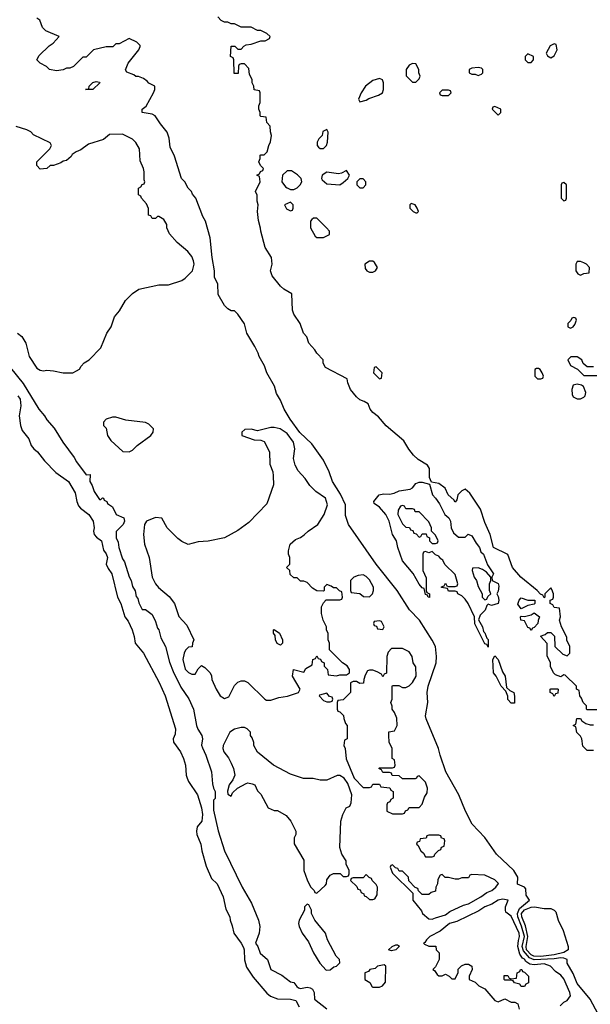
# Model space of a CAD drawing. Header units: inches. Extents: x 2792272 to 2951639, y 860504 to 1033803.
# Tile 164 of 209: x 2902826 to 2906290, y 943599 to 949573. Entities that reach past the tile are written whole.
import ezdxf

# ---------------------------------------------------------------- set-up
doc = ezdxf.new("R2010")
doc.units = ezdxf.units.IN
doc.header["$MEASUREMENT"] = 0
doc.layers.add('C9904', color=7, linetype='Continuous')

msp = doc.modelspace()

# ---------------------------------------------------------------- linework, layer by layer
at = {"layer": 'C9904', "color": 4}
for points, elevation in [([(2906338.3, 943538.3), (2906289.2, 943630), (2906210, 943726), (2906186.7, 943786.7), (2906150, 943848.7), (2906149.6, 943870), (2906130, 943879.3), (2906110, 943881.1), (2906070, 943874.9), (2905950, 943868.2), (2905921.3, 943881.3), (2905884, 943924), (2905876.6, 943950), (2905889.9, 944010), (2905873.2, 944073.2), (2905850.4, 944130), (2905847.7, 944150), (2905860.6, 944179.4), (2905921.2, 944230), (2905901.2, 944261.2), (2905898.7, 944298.7), (2905889.5, 944309.5), (2905847, 944327), (2905849.3, 944370), (2905825.2, 944410), (2905721.2, 944510), (2905649, 944610), (2905571.9, 944691.9), (2905532.3, 944770), (2905492.7, 944870), (2905413.2, 945010), (2905378, 945110), (2905369.2, 945150), (2905292.7, 945330), (2905289.4, 945350), (2905302.7, 945430), (2905299.5, 945490), (2905305.1, 945530), (2905354.5, 945670), (2905357, 945710), (2905349.6, 945770), (2905330, 945809.2), (2905252.3, 945930), (2905192.1, 945992.1), (2905117.2, 946110), (2904989.5, 946270), (2904821.2, 946510), (2904804.7, 946564.7), (2904804, 946630), (2904773.5, 946693.5), (2904725.6, 946770), (2904705.1, 946830), (2904670, 946901.2), (2904599.7, 946999.7), (2904527.4, 947067.4), (2904468.2, 947148.2), (2904431.5, 947210), (2904410, 947264), (2904385.6, 947305.6), (2904373.6, 947350), (2904327, 947430), (2904311.9, 947471.9), (2904279, 947530), (2904274, 947550), (2904254, 947590), (2904204, 947670), (2904190, 947728), (2904150, 947786), (2904130, 947806), (2904110, 947806), (2904090, 947818), (2904070, 947838), (2904030, 947906), (2904028, 947970), (2904009.1, 948009.1), (2904009.2, 948050), (2903995.1, 948130), (2903982.7, 948250), (2903954, 948350), (2903938, 948378), (2903895.3, 948490), (2903874.6, 948514.6), (2903868, 948530), (2903848, 948550), (2903828.9, 948588.9), (2903808.7, 948610), (2903764.7, 948744.7), (2903740.2, 948800.2), (2903733.6, 948853.6), (2903722, 948890), (2903680.2, 948940.2), (2903648, 948990), (2903630, 948999), (2903568.7, 949010), (2903569.2, 949030), (2903592.7, 949047.3), (2903638, 949130), (2903646, 949150), (2903646, 949170), (2903610, 949188), (2903600.4, 949200.4), (2903576.4, 949216.4), (2903547.3, 949227.3), (2903530, 949228), (2903519, 949239), (2903475.3, 949255.3), (2903468.4, 949268.4), (2903484, 949310), (2903548, 949390), (2903558, 949410), (2903556.4, 949416.4), (2903536.4, 949436.4), (2903490, 949458), (2903430, 949426), (2903410, 949426), (2903391.6, 949408.4), (2903351.6, 949408.4), (2903274, 949390), (2903230, 949346), (2903210, 949346), (2903151.6, 949288.4), (2903130, 949278), (2903110, 949278), (2903090, 949268), (2903050, 949262), (2903006, 949270), (2902988.4, 949288.4), (2902949.1, 949309.1), (2902929, 949329), (2902944.1, 949355.9), (2903005.2, 949414.8), (2903028, 949430), (2903066, 949470), (2902984.7, 949504.7), (2902964.7, 949524.7), (2902948, 949570), (2902930, 949582)], 8), ([(2906330, 945386), (2906270, 945386), (2906266, 945390), (2906266, 945410), (2906246, 945430), (2906236.4, 945456.4), (2906226, 945470), (2906222, 945502), (2906206, 945510), (2906206, 945530), (2906136.4, 945596.4), (2906130, 945598), (2906110, 945586), (2906078, 945598), (2906066, 945610), (2906048.4, 945648.4), (2906048, 945670), (2906027.3, 945712.7), (2906027.3, 945787.3), (2905987.3, 945832.7), (2906016.4, 945843.6), (2906030, 945854), (2906050, 945854), (2906071.6, 945831.6), (2906074, 945770), (2906123.6, 945723.6), (2906150, 945714), (2906166, 945730), (2906166, 945770), (2906148.4, 945808.4), (2906147.3, 945827.3), (2906115.3, 945890), (2906102, 945930), (2906108, 945950), (2906102, 946002), (2906070, 946006), (2906062, 946022), (2906046, 946030), (2906046, 946050), (2906062, 946058), (2906066, 946070), (2906066, 946090), (2906056.4, 946116.4), (2906050, 946126), (2906014, 946090), (2906014, 946070), (2906010, 946066), (2906002, 946082), (2905987.3, 946087.3), (2905968, 946110), (2905869, 946190), (2905818, 946250), (2905788.7, 946328.7), (2905702, 946370), (2905682.7, 946450), (2905650, 946522), (2905623.2, 946603.2), (2905559.3, 946699.3), (2905530, 946724), (2905510, 946715.3), (2905484.7, 946690), (2905479.6, 946660.4), (2905470, 946646), (2905460.4, 946660.4), (2905426, 946690), (2905408, 946730), (2905370, 946758), (2905326, 946766), (2905314.6, 946794.6), (2905314, 946850), (2905302, 946870), (2905245.4, 946905.4), (2905217.2, 946930), (2905188, 946968), (2905158.3, 947018.3), (2905050, 947109.4), (2905003.3, 947163.3), (2904969.3, 947190), (2904954, 947210), (2904942, 947242), (2904917.2, 947257.2), (2904890, 947266), (2904870, 947284), (2904834, 947330), (2904818, 947370), (2904814.6, 947394.6), (2904683.1, 947463.1), (2904668.9, 947488.9), (2904668, 947510), (2904629, 947549), (2904618, 947570), (2904582, 947610), (2904568.9, 947648.9), (2904548, 947670), (2904528.7, 947730), (2904490, 947786), (2904482, 947810), (2904478, 947910), (2904430, 947938), (2904410, 947955.3), (2904358, 948018), (2904348.7, 948050), (2904358, 948090), (2904355.3, 948130), (2904315.3, 948190), (2904288.9, 948288.9), (2904288.4, 948308.4), (2904274.6, 948354.6), (2904269.2, 948410), (2904274, 948450), (2904268.4, 948471.6), (2904267.3, 948507.3), (2904258, 948530), (2904286, 948590), (2904282, 948622), (2904266, 948630), (2904282, 948638), (2904287.3, 948652.7), (2904302, 948658), (2904306, 948670), (2904287.3, 948687.3), (2904278, 948710), (2904286, 948730), (2904286, 948750), (2904290, 948754), (2904310, 948754), (2904328.4, 948771.6), (2904338, 948810), (2904348.4, 948831.6), (2904354, 948870), (2904348.4, 948891.6), (2904347.3, 948927.3), (2904326, 948950), (2904322, 948982), (2904290, 948986), (2904286, 948990), (2904286, 949010), (2904278, 949030), (2904278, 949050), (2904286, 949070), (2904286, 949130), (2904282, 949142), (2904248.4, 949148.4), (2904248, 949170), (2904238, 949190), (2904238, 949210), (2904220.4, 949240.4), (2904216.4, 949276.4), (2904190, 949306), (2904170, 949306), (2904158, 949302), (2904154, 949290), (2904152.7, 949247.3), (2904127.3, 949247.3), (2904126, 949330), (2904122, 949342), (2904106, 949350), (2904110, 949412), (2904131.6, 949411.6), (2904150, 949394), (2904170, 949394), (2904187.3, 949412.7), (2904200.4, 949419.6), (2904230, 949424.7), (2904290, 949444.7), (2904315.3, 949444.7), (2904342, 949458), (2904346, 949470), (2904326, 949490), (2904302, 949502), (2904290, 949508), (2904270, 949508), (2904230, 949528), (2904170, 949528), (2904130, 949548), (2904110, 949548), (2904090, 949558), (2904070, 949558), (2904048.9, 949568.9), (2904028, 949590)], 4), ([(2902812, 947670), (2902838, 947650), (2902862, 947610), (2902884, 947530), (2902930, 947458), (2902950, 947446.8), (2902970, 947442.8), (2902990, 947446), (2903030, 947442.8), (2903090, 947431), (2903148.9, 947431.1), (2903170, 947442), (2903188.4, 947451.6), (2903198, 947470), (2903218, 947490), (2903248, 947510), (2903318, 947582), (2903355.3, 947670), (2903382, 947710), (2903402, 947770), (2903432.5, 947807.5), (2903468, 947870), (2903510, 947912), (2903550, 947938), (2903670, 947964.7), (2903730, 947964.7), (2903810, 947991.3), (2903830, 948004.7), (2903874, 948050), (2903885.2, 948090), (2903881.2, 948110), (2903870, 948135.3), (2903846.3, 948166.3), (2903782, 948222), (2903734.6, 948274.6), (2903718, 948310), (2903718, 948330), (2903700.4, 948360.4), (2903670, 948378), (2903662, 948378), (2903650, 948366), (2903630, 948366), (2903622, 948382), (2903607.3, 948387.3), (2903607.3, 948427.3), (2903596.4, 948456.4), (2903566, 948490), (2903562, 948502), (2903546, 948510), (2903546, 948550), (2903562, 948558), (2903570, 948574), (2903582, 948578), (2903586, 948590), (2903582, 948602), (2903582, 948650), (2903578, 948670), (2903556.4, 948716.4), (2903554, 948790), (2903530, 948828), (2903510, 948848), (2903450, 948879), (2903370, 948877.2), (2903334.4, 948845.6), (2903242.8, 948817.2), (2903195.9, 948784.1), (2903167.9, 948772.1), (2903144.9, 948755.1), (2903137.3, 948742.7), (2903110, 948718), (2903090, 948714), (2903076, 948704), (2903031.6, 948688.4), (2903010, 948688), (2902990.8, 948669.2), (2902950, 948665.2), (2902929.3, 948689.3), (2902929, 948710), (2903008, 948790), (2903018, 948810), (2903010, 948826), (2902910, 948875.3), (2902892.7, 948892.7), (2902870, 948905.2), (2902805.1, 948925.1)], 12), ([(2906310, 947466), (2906270, 947466), (2906247.3, 947487.3), (2906238, 947510), (2906210, 947528), (2906172.7, 947527.3), (2906154, 947510), (2906170, 947474), (2906212.7, 947452.7), (2906250, 947414), (2906330, 947414)], 4), ([(2902770, 947460.5), (2902846.5, 947366.5), (2902942.8, 947210), (2902976, 947170), (2902990, 947144.7), (2903035.2, 947095.2), (2903086.8, 947010), (2903156.8, 946916.8), (2903171.3, 946890), (2903230, 946812), (2903254, 946814), (2903252, 946770), (2903266.4, 946746.4), (2903278, 946710), (2903310, 946662), (2903318, 946662), (2903328.4, 946671.6), (2903334, 946670), (2903338, 946658), (2903354, 946650), (2903358, 946638), (2903390, 946618), (2903412, 946570), (2903458, 946550), (2903462.8, 946530), (2903454, 946510), (2903411.6, 946468.4), (2903411.3, 946430), (2903423.5, 946403.5), (2903427.3, 946370), (2903450, 946302), (2903462.8, 946282.8), (2903490, 946192), (2903502.8, 946170), (2903510, 946134), (2903526.8, 946106.8), (2903532.7, 946072.7), (2903542, 946062), (2903550, 946034), (2903570, 945994), (2903590, 945994), (2903630, 945964.7), (2903650, 945922), (2903662, 945882), (2903670, 945871.3), (2903683, 945823), (2903710.4, 945770), (2903735.3, 945675.3), (2903758.3, 945618.3), (2903803, 945523), (2903851.6, 945451.6), (2903881.6, 945390), (2903899.5, 945290), (2903907.5, 945267.5), (2903932, 945230), (2903934.9, 945210), (2903930.3, 945170.3), (2903934.7, 945154.7), (2903955.3, 945110), (2903990.5, 945010), (2903996, 944936), (2904002, 944910), (2904013.4, 944890), (2904011.6, 944848.4), (2904002, 944838), (2904003, 944777), (2904030, 944651.3), (2904070, 944531), (2904177, 944310), (2904232.6, 944212.6), (2904276.4, 944110), (2904283.7, 944070), (2904279.5, 944030), (2904258, 943970), (2904272, 943950), (2904284.7, 943910), (2904330.7, 943870.7), (2904351.3, 943810), (2904416.3, 943776.3), (2904470, 943736), (2904491, 943731), (2904507.3, 943707.3), (2904518.8, 943698.8), (2904530, 943694.8), (2904570, 943702), (2904590, 943698.7), (2904603, 943690), (2904614.4, 943670), (2904616, 943630), (2904690, 943571)], 8), ([(2902814, 947290), (2902827.7, 947270), (2902833.4, 947230), (2902821.6, 947170), (2902830.5, 947110.5), (2902840.4, 947080.4), (2902880.7, 947030), (2902896, 946990), (2902910.8, 946970), (2902934, 946950), (2902975.6, 946895.6), (2903045.5, 946825.5), (2903122.8, 946770), (2903162.5, 946702.5), (2903173, 946650), (2903183.4, 946623.4), (2903194, 946610), (2903244.9, 946570), (2903272.7, 946530), (2903277.3, 946490), (2903274, 946470), (2903278.8, 946450), (2903292.8, 946432.8), (2903322.8, 946410), (2903334, 946354), (2903350, 946331.3), (2903358, 946310), (2903350.5, 946270), (2903362.3, 946242.3), (2903385.5, 946210), (2903420.4, 946070), (2903440.4, 946030), (2903463.8, 945950), (2903483.4, 945923.4), (2903508, 945870), (2903521.6, 945830), (2903527.7, 945790), (2903577.1, 945730), (2903672.1, 945552.1), (2903708.8, 945470), (2903772.4, 945270), (2903770, 945238), (2903757.3, 945210), (2903759.1, 945190), (2903802, 945130), (2903820.5, 945090), (2903833, 945050), (2903836.3, 944990), (2903842, 944970), (2903850.8, 944950), (2903904.9, 944870), (2903930.4, 944790), (2903936.3, 944750), (2903931, 944710), (2903903.5, 944676.5), (2903898.8, 944650), (2903900.7, 944630), (2903924.9, 944570), (2903931, 944530), (2903958, 944438), (2903990, 944362), (2904024.7, 944330), (2904061, 944250), (2904076.8, 944176.8), (2904101, 944130), (2904102.8, 944110), (2904115.9, 944075.9), (2904126, 944030), (2904170.2, 943970.2), (2904183.8, 943943.8), (2904188.8, 943928.8), (2904190.3, 943869.7), (2904203.5, 943823.5), (2904243.9, 943763.9), (2904325.9, 943665.9), (2904347.6, 943647.6), (2904390, 943632.8), (2904470.2, 943630.2), (2904501.6, 943621.6), (2904523.4, 943583.4)], 4), ([(2906310, 945138), (2906270, 945138), (2906244.7, 945164.7), (2906238, 945210), (2906230, 945226), (2906208.4, 945248.4), (2906202, 945282), (2906186, 945290), (2906202, 945298), (2906207.3, 945332.7), (2906230, 945334), (2906238, 945318), (2906263.6, 945303.6), (2906290, 945294), (2906310, 945294)], 4), ([(2906106, 943590), (2906128.7, 943611.3), (2906150, 943622), (2906169, 943650), (2906166, 943670), (2906130, 943752.7), (2906110, 943776), (2906078.6, 943798.6), (2906049, 943830), (2906010, 943845.1), (2905950, 943838.3), (2905922.7, 943842.7), (2905898.9, 943858.9), (2905890, 943873.7), (2905878.7, 943878.7), (2905862.6, 943902.6), (2905850.5, 943950), (2905853, 943987), (2905860.4, 944010), (2905857.6, 944030), (2905810, 944134), (2905778, 944158), (2905775.3, 944170), (2905775.3, 944190), (2905791.6, 944231.6), (2905756.3, 944236.3), (2905731, 944230), (2905693, 944207), (2905650.4, 944190), (2905613.5, 944166.5), (2905478.9, 944101.1), (2905434.8, 944090), (2905377.8, 944042.2), (2905316.3, 944010), (2905294.8, 943990), (2905286, 943974), (2905278, 943970), (2905282.8, 943962.8), (2905310, 943951.3), (2905351.6, 943951.6), (2905354, 943930), (2905371.6, 943911.6), (2905372, 943870), (2905350, 943826), (2905334, 943810), (2905343.6, 943803.6), (2905359.6, 943779.6), (2905370, 943772), (2905390, 943772), (2905410, 943782), (2905434, 943770), (2905450, 943754), (2905470, 943754), (2905487.3, 943792.7), (2905488, 943812), (2905507.3, 943832.7), (2905530, 943842), (2905550, 943842), (2905570, 943831.3), (2905572, 943810), (2905554, 943770), (2905554, 943750), (2905590, 943734), (2905614, 943710), (2905650, 943692), (2905710, 943622), (2905730, 943614), (2905770, 943632), (2905810, 943612), (2905831.1, 943611.1), (2905850, 943602), (2905858, 943570)], 12)]:
    msp.add_lwpolyline(points, dxfattribs=dict(at, elevation=elevation))
for points, elevation in [([(2906070, 949426), (2906045.4, 949414.6), (2906022, 949370), (2906030, 949354), (2906050, 949342), (2906070, 949354), (2906088, 949390), (2906082, 949422)], 4), ([(2905910, 949366), (2905894, 949350), (2905894, 949330), (2905910, 949314), (2905930, 949314), (2905946, 949330), (2905946, 949350)], 4), ([(2905210, 949308), (2905190, 949298), (2905172, 949270), (2905172.7, 949232.7), (2905210, 949194), (2905230, 949194), (2905250, 949214), (2905258, 949230), (2905248, 949250), (2905248, 949270), (2905230, 949306)], 4), ([(2905610, 949282), (2905570, 949278), (2905554, 949270), (2905554, 949250), (2905570, 949242), (2905590, 949242), (2905610, 949234), (2905630, 949242), (2905638, 949250), (2905638, 949270), (2905630, 949278)], 4), ([(2903270, 949149.2), (2903226, 949150), (2903246, 949154), (2903248, 949170), (2903269.1, 949190.9), (2903290, 949198), (2903310, 949194), (2903312, 949190)], 8), ([(2905010, 949215.3), (2904970, 949204), (2904924.7, 949170), (2904898, 949130), (2904882, 949090), (2904890, 949074), (2904930, 949084.7), (2904945.6, 949094.4), (2905004.7, 949115.3), (2905028, 949130), (2905035.3, 949150), (2905035.3, 949190), (2905028.4, 949208.4)], 4), ([(2905430, 949146), (2905390, 949146), (2905374, 949130), (2905378, 949118), (2905390, 949114), (2905430, 949114), (2905446, 949130), (2905442, 949142)], 4), ([(2905710, 949046), (2905698, 949042), (2905694, 949030), (2905730, 948994), (2905746, 949010), (2905746, 949030)], 4), ([(2904690, 948906), (2904666.4, 948893.6), (2904662, 948870), (2904642, 948850), (2904632, 948830), (2904632, 948810), (2904639.6, 948799.6), (2904650, 948792), (2904670, 948792), (2904688, 948810), (2904694, 948830), (2904698, 948890)], 4), ([(2904476.5, 948656.5), (2904450, 948655.3), (2904422, 948630), (2904418, 948590), (2904439.6, 948559.6), (2904450, 948552), (2904470, 948542), (2904490, 948542), (2904510, 948552), (2904528, 948570), (2904538, 948590), (2904535.3, 948610), (2904512.5, 948632.5)], 4), ([(2904810, 948658), (2904778.8, 948641.2), (2904762, 948638), (2904690, 948648.7), (2904662, 948630), (2904658, 948610), (2904662, 948602), (2904690, 948578), (2904768.4, 948571.6), (2904790, 948584.7), (2904818, 948610), (2904828, 948630)], 4), ([(2904910, 948608), (2904890, 948608), (2904872, 948590), (2904872, 948570), (2904890, 948552), (2904910, 948552), (2904928, 948570), (2904928, 948590)], 4), ([(2906130, 948586), (2906118, 948582), (2906114, 948570), (2906114, 948490), (2906130, 948474), (2906142, 948478), (2906146, 948490), (2906146, 948570)], 4), ([(2904470, 948466), (2904434, 948450), (2904445.4, 948425.4), (2904470, 948414), (2904482, 948418), (2904486, 948430), (2904486, 948450)], 4), ([(2905202, 948458), (2905194, 948450), (2905194, 948430), (2905214, 948410), (2905230, 948402), (2905238, 948402), (2905246, 948410), (2905238, 948430), (2905226, 948450)], 4), ([(2904630, 948368), (2904610, 948368), (2904599.6, 948360.4), (2904592, 948350), (2904592, 948310), (2904619.6, 948259.6), (2904630, 948252), (2904670, 948252), (2904690, 948262), (2904706, 948270), (2904706, 948290), (2904688, 948310)], 4), ([(2904970, 948108), (2904950, 948108), (2904922, 948090), (2904923.6, 948063.6), (2904934, 948050), (2904950, 948042), (2904970, 948042), (2904986, 948050), (2904998, 948070), (2904980.4, 948100.4)], 4), ([(2906230, 948106), (2906210, 948106), (2906202, 948090), (2906202, 948050), (2906214, 948030), (2906230, 948022), (2906250, 948034), (2906282, 948038), (2906286, 948070), (2906266, 948090), (2906250, 948098)], 4), ([(2906190, 947766), (2906178, 947762), (2906172.7, 947747.3), (2906154, 947730), (2906154, 947710), (2906170, 947702), (2906186, 947710), (2906196.4, 947723.6), (2906206, 947750), (2906202, 947762)], 4), ([(2904990, 947466), (2904978, 947462), (2904974, 947430), (2905010, 947394), (2905022, 947398), (2905026, 947430)], 4), ([(2905976.4, 947456.4), (2905963.6, 947456.4), (2905954, 947450), (2905954, 947410), (2905970, 947394), (2905990, 947394), (2906002, 947398), (2906006, 947410), (2905998, 947430), (2905986, 947450)], 4), ([(2906210, 947362), (2906185.4, 947354.6), (2906178, 947330), (2906179.6, 947299.6), (2906185.4, 947285.4), (2906210, 947272), (2906230, 947272), (2906250, 947282), (2906258, 947290), (2906262, 947310), (2906248.4, 947348.4), (2906236.4, 947356.4)], 4), ([(2903410, 947162), (2903390, 947162), (2903351.6, 947148.4), (2903334, 947130), (2903334, 947110), (2903350, 947094), (2903358, 947050), (2903379.8, 947019.8), (2903452.7, 946952.7), (2903490, 946952), (2903510, 946962), (2903538, 946990), (2903622, 947050), (2903635.3, 947070), (2903638, 947090), (2903634.6, 947094.6), (2903610, 947118), (2903590, 947128.7), (2903470, 947144)], 12), ([(2904370, 947099), (2904350, 947099), (2904270, 947078), (2904230, 947088), (2904192.7, 947087.3), (2904174, 947070), (2904174, 947050), (2904250, 947024.7), (2904290, 947022), (2904310, 947014), (2904342, 946950), (2904343.6, 946876.4), (2904362, 946830), (2904365.4, 946805.4), (2904366, 946750), (2904325.4, 946634.6), (2904217.5, 946522.5), (2904150, 946474), (2904070, 946429), (2903970.6, 946409.4), (2903910, 946404), (2903848.7, 946388.7), (2903810, 946406), (2903785.6, 946425.6), (2903722, 946490), (2903688.4, 946548.4), (2903650, 946551.8), (2903594.8, 946530), (2903582.8, 946510), (2903577.3, 946450), (2903584, 946390), (2903610.8, 946310), (2903630.7, 946190), (2903650.5, 946150.5), (2903668.1, 946128.1), (2903733.2, 946073.2), (2903766, 946030), (2903791.1, 945951.1), (2903839.8, 945899.8), (2903882, 945810), (2903874, 945790), (2903872.7, 945767.3), (2903850, 945766), (2903831.6, 945748.4), (2903824.7, 945730), (2903816, 945690), (2903830, 945632), (2903850, 945612), (2903870, 945602), (2903890, 945602), (2903910, 945634), (2903930, 945654), (2903950, 945642), (2903982, 945610), (2903991.1, 945591.1), (2903992, 945570), (2904018, 945510), (2904042, 945470), (2904070, 945454), (2904094.6, 945465.4), (2904130, 945534), (2904150, 945554), (2904170, 945562), (2904190, 945562), (2904211.1, 945551.1), (2904314, 945450), (2904324.7, 945444.7), (2904350, 945444.7), (2904399, 945461), (2904452.1, 945467.9), (2904518, 945490), (2904528.7, 945510), (2904482, 945590), (2904488, 945630), (2904550, 945614), (2904563.1, 945636.9), (2904602, 945658), (2904606, 945690), (2904622, 945698), (2904630, 945714), (2904638, 945698), (2904652.7, 945692.7), (2904658, 945678), (2904674, 945670), (2904674, 945650), (2904694, 945630), (2904698, 945598), (2904750, 945592), (2904770, 945598), (2904810, 945598), (2904828, 945610), (2904828, 945630), (2904812.9, 945652.9), (2904786, 945670), (2904706, 945750), (2904706, 945790), (2904698, 945810), (2904698, 945850), (2904688.9, 945868.9), (2904688, 945890), (2904668.9, 945928.9), (2904658, 945970), (2904658, 946010), (2904670, 946034), (2904687.3, 946052.7), (2904770, 946054), (2904782, 946058), (2904786, 946070), (2904782, 946102), (2904767.3, 946107.3), (2904750, 946126), (2904730, 946126), (2904716.4, 946136.4), (2904690, 946146), (2904674, 946130), (2904674, 946110), (2904670, 946106), (2904630, 946108), (2904603.1, 946123.1), (2904570, 946158), (2904550, 946166), (2904530, 946166), (2904510, 946186), (2904490, 946186), (2904467.3, 946207.3), (2904466, 946230), (2904446, 946250), (2904466, 946270), (2904466, 946310), (2904458, 946330), (2904458, 946350), (2904468.7, 946390), (2904500.2, 946419.8), (2904530, 946431.3), (2904553.6, 946446.4), (2904578, 946470), (2904635.3, 946510), (2904674, 946570), (2904694, 946630), (2904682, 946670), (2904624, 946710), (2904587.2, 946747.2), (2904559, 946790), (2904515.5, 946835.5), (2904499, 946870), (2904488.7, 946910), (2904495.3, 946970), (2904488, 947010), (2904450, 947062), (2904408, 947090)], 12), ([(2905490, 946434), (2905530, 946434), (2905548, 946452), (2905570, 946442), (2905596, 946396), (2905618, 946370), (2905624.7, 946344.7), (2905642, 946330), (2905665.4, 946265.4), (2905702, 946210), (2905692, 946190), (2905694, 946170), (2905730, 946151.3), (2905735.3, 946135.3), (2905730, 946106), (2905722, 946090), (2905730, 946074), (2905734, 946050), (2905730.7, 946030), (2905690, 946018), (2905670, 946026), (2905662, 946018), (2905652, 945990), (2905620.7, 945959.3), (2905611.6, 945931.6), (2905636, 945890), (2905641, 945861), (2905650, 945852), (2905661, 945821), (2905670, 945812), (2905670, 945766), (2905662, 945782), (2905650, 945786), (2905588.4, 945908.4), (2905586, 945950), (2905548, 946030), (2905530, 946058), (2905510, 946078), (2905486, 946090), (2905482, 946102), (2905470, 946106), (2905430, 946106), (2905422, 946122), (2905387.3, 946127.3), (2905387.3, 946132.7), (2905402, 946138), (2905410, 946154), (2905418, 946138), (2905430, 946134), (2905470, 946134), (2905482, 946138), (2905486, 946150), (2905470, 946206), (2905407.3, 946267.3), (2905394.6, 946294.6), (2905382, 946302), (2905370, 946318), (2905350, 946326), (2905330, 946346), (2905310, 946338), (2905290, 946346), (2905278, 946342), (2905274, 946330), (2905274, 946230), (2905292.7, 946187.3), (2905294, 946110), (2905298, 946098), (2905314, 946090), (2905312.7, 946067.3), (2905306, 946070), (2905302, 946082), (2905290, 946086), (2905282, 946122), (2905270, 946126), (2905250, 946148), (2905213.6, 946213.6), (2905149.3, 946289.3), (2905122, 946370), (2905114, 946410), (2905088.7, 946450), (2905069, 946530), (2905049, 946570), (2905010, 946615.3), (2904978, 946638), (2904975.3, 946650), (2905008.7, 946690), (2905035.3, 946695.3), (2905070, 946694.8), (2905099.3, 946700.7), (2905130, 946714.8), (2905196.4, 946723.6), (2905210, 946732), (2905230, 946758), (2905250, 946766), (2905270, 946766), (2905314, 946754), (2905331.3, 946690), (2905350.8, 946670.8), (2905375.3, 946635.3), (2905406, 946570), (2905432, 946550), (2905442, 946530), (2905444.7, 946490), (2905459.6, 946459.6)], 4), ([(2905150, 946626), (2905138, 946622), (2905123.6, 946596.4), (2905122, 946570), (2905150, 946514), (2905170, 946494), (2905192.7, 946492.7), (2905198, 946478), (2905212.7, 946472.7), (2905218, 946458), (2905232.7, 946452.7), (2905250, 946434), (2905262, 946438), (2905270, 946454), (2905292.7, 946452.7), (2905298, 946438), (2905314, 946430), (2905314, 946410), (2905330, 946394), (2905350, 946394), (2905362, 946398), (2905366, 946410), (2905350, 946446), (2905326, 946470), (2905326, 946490), (2905310, 946526), (2905250, 946586), (2905227.3, 946587.3), (2905222, 946602), (2905210, 946606), (2905170, 946606), (2905162, 946622)], 4), ([(2905610, 946248), (2905574, 946246), (2905572, 946230), (2905584.7, 946190), (2905598, 946170), (2905610, 946134), (2905634, 946090), (2905634, 946070), (2905650, 946054), (2905662, 946058), (2905667.3, 946072.7), (2905686, 946090), (2905678, 946110), (2905678, 946150), (2905686, 946170), (2905686, 946190), (2905660.4, 946220.4), (2905636.4, 946236.4)], 4), ([(2904910, 946204), (2904879.6, 946200.4), (2904854, 946190), (2904834, 946170), (2904834, 946110), (2904838, 946098), (2904890, 946092), (2904912.7, 946072.7), (2904950, 946072), (2904968, 946090), (2904974, 946110), (2904973.2, 946130), (2904950, 946175.3), (2904930, 946194)], 12), ([(2905870, 945998), (2905850, 946026), (2905859, 946050), (2905870, 946064.7), (2905910, 946051.3), (2905954, 946050), (2905954, 946030), (2905950, 946026), (2905910, 946018), (2905890, 946008)], 4), ([(2905930, 945866), (2905922, 945882), (2905910, 945886), (2905890, 945926), (2905868, 945930), (2905866, 945950), (2905870, 945954), (2905890, 945952), (2905930, 945962), (2905950, 945974), (2905982, 945950), (2905972.7, 945927.3), (2905972, 945910), (2905950, 945886), (2905938, 945882)], 4), ([(2905010, 945926), (2904978, 945922), (2904974, 945910), (2904978, 945898), (2904992.7, 945892.7), (2904998, 945878), (2905030, 945874), (2905038, 945890), (2905022, 945922)], 12), ([(2904410, 945778), (2904388.9, 945788.9), (2904378, 945810), (2904376.4, 945836.4), (2904366, 945850), (2904366, 945870), (2904370, 945874), (2904402, 945850), (2904422, 945810), (2904422, 945790)], 12), ([(2905150, 945758), (2905082, 945758), (2905063.6, 945736.4), (2905054, 945710), (2905052.7, 945607.3), (2905038, 945602), (2905030, 945586), (2905022, 945602), (2904996.4, 945616.4), (2904970, 945626), (2904950, 945626), (2904938, 945622), (2904923.6, 945596.4), (2904914, 945570), (2904912.7, 945547.3), (2904890, 945546), (2904870, 945558), (2904850, 945558), (2904834, 945550), (2904834, 945490), (2904790, 945446), (2904758, 945442), (2904754, 945430), (2904754, 945390), (2904758, 945378), (2904770, 945374), (2904791.6, 945351.6), (2904792.7, 945332.7), (2904803.6, 945303.6), (2904814, 945290), (2904814, 945210), (2904798, 945202), (2904794, 945170), (2904802, 945150), (2904807.5, 945087.5), (2904856, 944970), (2904910, 944914), (2904950, 944914), (2904962, 944918), (2904970, 944934), (2905010, 944934), (2905018, 944918), (2905072.7, 944912.7), (2905078, 944898), (2905094, 944890), (2905094, 944850), (2905078, 944842), (2905072.7, 944827.3), (2905058, 944822), (2905054, 944810), (2905054, 944770), (2905090, 944754), (2905150, 944754), (2905162, 944758), (2905167.3, 944772.7), (2905182, 944778), (2905190, 944794), (2905250, 944794), (2905270, 944814), (2905284, 944856), (2905299, 944881), (2905302, 944910), (2905290, 944946), (2905250, 944986), (2905238, 944982), (2905234, 944970), (2905227.3, 944967.3), (2905150, 944966), (2905130, 944986), (2905087.3, 944987.3), (2905082, 945002), (2905070, 945006), (2905030, 945006), (2905022, 945022), (2905006, 945030), (2905010, 945034), (2905090, 945034), (2905102, 945038), (2905106, 945050), (2905102, 945082), (2905086, 945090), (2905086, 945150), (2905068.9, 945188.9), (2905066, 945230), (2905067.3, 945252.7), (2905102, 945258), (2905118, 945290), (2905114.6, 945334.6), (2905102, 945370), (2905088, 945390), (2905087.3, 945407.3), (2905078, 945430), (2905086, 945450), (2905086, 945530), (2905090, 945534), (2905127.3, 945532.7), (2905150, 945522), (2905170, 945522), (2905190, 945532), (2905210, 945552), (2905232.7, 945590), (2905230, 945646), (2905215.3, 945670), (2905208, 945710), (2905190, 945738)], 12), ([(2905810, 945426), (2905789.1, 945449.1), (2905788.4, 945468.4), (2905778, 945498), (2905749.1, 945529.1), (2905718, 945590), (2905702, 945610), (2905698, 945690), (2905710, 945714), (2905730, 945692), (2905756.8, 945616.8), (2905773.4, 945590), (2905782, 945522), (2905802, 945502), (2905824.7, 945490), (2905830.6, 945469.4), (2905830, 945426)], 4), ([(2904690, 945486), (2904646, 945474), (2904644.7, 945470), (2904670, 945442), (2904690, 945434), (2904710, 945434), (2904722, 945438), (2904726, 945450), (2904722, 945462), (2904707.3, 945467.3)], 12), ([(2906070, 945466), (2906062, 945482), (2906046, 945490), (2906046, 945510), (2906050, 945514), (2906090, 945514), (2906094, 945510), (2906092.7, 945487.3), (2906078, 945482)], 4), ([(2904190, 945278), (2904170, 945278), (2904130, 945268), (2904102, 945250), (2904062, 945170), (2904058, 945150), (2904064.7, 945130), (2904093.7, 945093.7), (2904110, 945062), (2904122.8, 945030), (2904131.3, 944990), (2904119.8, 944960.2), (2904098, 944930), (2904087.7, 944892.3), (2904090, 944874), (2904110, 944862), (2904118, 944882), (2904148.7, 944911.3), (2904200.4, 944939.6), (2904210, 944942), (2904236.9, 944936.9), (2904254, 944930), (2904270, 944894), (2904290, 944874), (2904334, 944790), (2904370, 944774), (2904390, 944774), (2904443.6, 944743.6), (2904472, 944710), (2904502, 944650), (2904502, 944630), (2904491.6, 944608.4), (2904491.6, 944571.6), (2904550, 944474), (2904551.3, 944410), (2904570, 944354), (2904591.6, 944311.6), (2904614, 944290), (2904618, 944278), (2904630, 944274), (2904680.4, 944319.6), (2904688, 944330), (2904690, 944354), (2904710, 944382), (2904730, 944392), (2904772, 944392), (2904790, 944374), (2904810, 944374), (2904822, 944378), (2904826, 944390), (2904826, 944410), (2904808.4, 944448.4), (2904808, 944470), (2904782, 944510), (2904768.9, 944551.1), (2904775.3, 944710), (2904788, 944750), (2904808, 944790), (2904830, 944802), (2904838, 944822), (2904841.2, 944870), (2904818, 944938), (2904795.3, 944970), (2904770, 944988), (2904752.7, 944987.3), (2904690, 944958), (2904650, 944958), (2904608.4, 944968.4), (2904549.1, 944969.1), (2904470, 944995.3), (2904366, 945050), (2904270, 945128), (2904248, 945170), (2904247.3, 945187.3), (2904236.4, 945216.4), (2904226, 945230), (2904226, 945250), (2904206, 945270)], 12), ([(2905370, 944626), (2905310, 944626), (2905298, 944622), (2905292.7, 944607.3), (2905258, 944602), (2905252.7, 944587.3), (2905238, 944582), (2905234, 944570), (2905243.6, 944563.6), (2905262, 944530), (2905276.9, 944516.9), (2905290, 944494), (2905330, 944494), (2905342, 944498), (2905346, 944510), (2905367.3, 944532.7), (2905382, 944538), (2905387.3, 944552.7), (2905402, 944558), (2905406, 944590), (2905402, 944602), (2905387.3, 944607.3), (2905382, 944622)], 12), ([(2905090, 944446), (2905078, 944442), (2905074, 944430), (2905090, 944394), (2905212.7, 944272.7), (2905212, 944230), (2905265.4, 944165.4), (2905272, 944150), (2905310, 944118), (2905330, 944116), (2905350, 944123.8), (2905410, 944142), (2905437, 944163), (2905519.6, 944200.4), (2905550.6, 944209.4), (2905625.6, 944250), (2905662.4, 944277.6), (2905692.3, 944290), (2905717.2, 944310), (2905732.3, 944332.3), (2905710, 944354), (2905650, 944382), (2905570, 944386), (2905558, 944382), (2905550, 944366), (2905510, 944366), (2905490, 944358), (2905470, 944358), (2905430, 944368), (2905408.4, 944368.4), (2905390, 944386), (2905378, 944382), (2905363.6, 944356.4), (2905362, 944330), (2905352, 944310), (2905350, 944286), (2905323.6, 944276.4), (2905310, 944266), (2905270, 944266), (2905247.3, 944287.3), (2905242, 944302), (2905227.3, 944307.3), (2905187.3, 944347.3), (2905186, 944370), (2905150, 944406), (2905130, 944406), (2905122, 944422), (2905107.3, 944427.3)], 12), ([(2904930, 944386), (2904910, 944366), (2904850, 944366), (2904838, 944362), (2904834, 944350), (2904872.7, 944312.7), (2904878, 944298), (2904892.7, 944292.7), (2904898, 944278), (2904914, 944270), (2904918, 944258), (2904930, 944254), (2904950, 944234), (2904970, 944234), (2904982, 944238), (2904996.4, 944263.6), (2904998, 944310), (2904990, 944326), (2904966, 944350), (2904962, 944362), (2904947.3, 944367.3)], 12), ([(2904570, 944206), (2904554, 944190), (2904554, 944170), (2904522, 944110), (2904518, 944090), (2904522.8, 944070), (2904541, 944030), (2904578.5, 943978.5), (2904610, 943911.3), (2904648.8, 943848.8), (2904686, 943806), (2904710, 943808.8), (2904733.7, 943826.3), (2904748.7, 943830), (2904768.7, 943850), (2904768, 943870), (2904748, 943890), (2904695.3, 943990), (2904682, 944030), (2904618, 944110), (2904598, 944150), (2904598, 944170), (2904582, 944202)], 12), ([(2905990, 943889.9), (2905947.2, 943890), (2905930, 943899.5), (2905903, 943930), (2905899.6, 943950), (2905911.4, 944010), (2905895.7, 944075.7), (2905873.7, 944130), (2905873.2, 944150), (2905890, 944172.4), (2905930, 944187.8), (2905950.2, 944190.2), (2906010, 944181.1), (2906050, 944180.7), (2906071.1, 944171.1), (2906080.9, 944160.9), (2906095.8, 944110), (2906125.8, 944045.8), (2906154.9, 943950), (2906155.6, 943930), (2906130, 943913.8), (2906070, 943899.6)], 4), ([(2905083.5, 943923.5), (2905065.2, 943930), (2905087, 943950), (2905110, 943960.4), (2905119.9, 943959.9), (2905130.7, 943950.7), (2905110, 943929.8)], 8), ([(2905038, 943838), (2904998, 943830), (2904983.5, 943816.5), (2904952, 943810), (2904942.8, 943797.2), (2904922, 943790), (2904922, 943750), (2904951.1, 943731.1), (2904965.4, 943705.4), (2904970, 943702), (2905010, 943702), (2905028.4, 943711.6), (2905047.3, 943732.7), (2905048, 943830)], 12), ([(2905870, 943706), (2905862, 943722), (2905828.7, 943728.7), (2905822, 943742), (2905810, 943746), (2905770, 943746), (2905766, 943750), (2905767.3, 943772.7), (2905790, 943774), (2905798, 943758), (2905810, 943754), (2905842, 943758), (2905846, 943790), (2905862, 943798), (2905866, 943810), (2905874, 943810), (2905878, 943798), (2905890, 943794), (2905914, 943770), (2905914, 943730), (2905898, 943722), (2905890, 943706)], 12)]:
    msp.add_lwpolyline(points, close=True, dxfattribs=dict(at, elevation=elevation))

doc.saveas('drawing.dxf')
